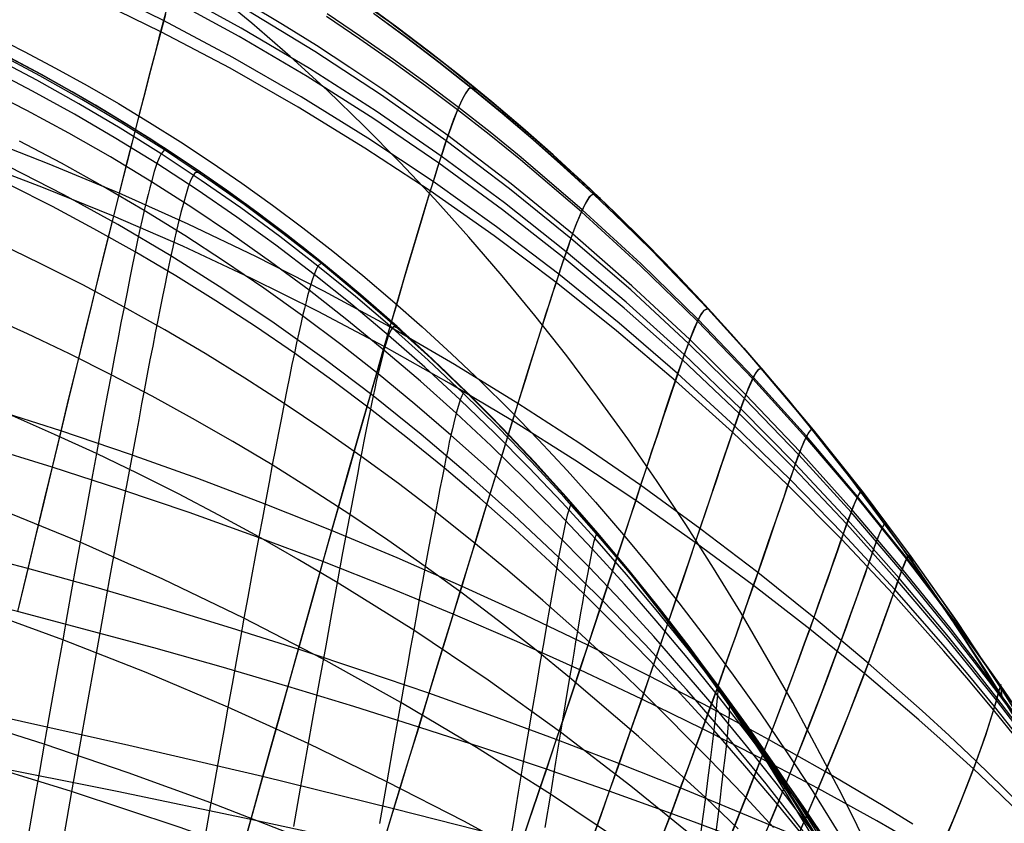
# Model space of a CAD drawing. Header units: millimetres. Extents: x -58 to 58, y -58 to 58.
# Tile 28 of 95: x 4 to 17, y -47 to -37. Entities that reach past the tile are written whole.
import ezdxf

# ---------------------------------------------------------------- set-up
doc = ezdxf.new("R2010")
doc.units = ezdxf.units.MM
doc.header["$MEASUREMENT"] = 0
doc.layers.add('Predefinito', color=5, linetype='Continuous')

msp = doc.modelspace()

# ---------------------------------------------------------------- linework, layer by layer
at = {"layer": 'Predefinito'}
for points in [[(17.106, -46.046), (16.421, -44.98), (15.72, -43.963), (15.002, -42.995), (14.637, -42.529), (14.268, -42.075), (13.896, -41.632), (13.519, -41.201), (13.139, -40.781), (12.755, -40.373), (12.367, -39.976), (11.976, -39.591), (11.582, -39.216), (11.185, -38.852), (10.785, -38.499), (10.381, -38.157), (9.975, -37.825), (9.567, -37.503), (9.156, -37.192), (8.742, -36.891)], [(18.586, -54.301), (13.926, -46.656), (13.472, -45.98), (13, -45.317), (12.508, -44.668), (11.998, -44.034), (11.471, -43.414), (10.926, -42.808), (10.365, -42.218), (9.786, -41.646), (9.191, -41.093), (8.576, -40.557), (7.945, -40.042), (7.297, -39.548), (6.633, -39.077), (5.953, -38.628), (5.259, -38.202), (4.551, -37.799), (3.83, -37.421), (3.097, -37.066)], [(14.943, -48.265), (14.28, -47.187), (13.943, -46.67), (13.602, -46.167), (13.258, -45.678), (12.911, -45.202), (12.56, -44.74), (12.206, -44.292), (11.848, -43.856), (11.488, -43.434), (11.125, -43.024), (10.758, -42.627), (10.389, -42.242), (10.017, -41.869), (9.642, -41.508), (9.265, -41.159), (8.885, -40.821), (8.502, -40.495), (8.117, -40.179), (7.73, -39.874), (7.34, -39.58), (6.948, -39.297), (6.554, -39.023), (6.158, -38.76), (5.76, -38.506), (5.36, -38.262), (4.959, -38.027), (4.555, -37.802), (4.15, -37.585)]]:
    msp.add_lwpolyline(points, dxfattribs=at)
at = {"layer": 'Predefinito', "extrusion": (1, 0, 0)}
msp.add_lwpolyline([(-42.075, 320.001), (-42.075, 59.998)], dxfattribs=at)
at = {"layer": 'Predefinito'}
for points in [[(17.197, -46.368, 332.398), (16.885, -45.975, 332.538), (16.568, -45.589, 332.665), (16.247, -45.208, 332.783), (15.595, -44.466, 333.001), (14.928, -43.745, 333.21), (14.239, -43.039, 333.415), (13.525, -42.346, 333.613), (12.788, -41.672, 333.8), (12.03, -41.018, 333.978), (11.25, -40.385, 334.146), (10.448, -39.775, 334.306), (9.625, -39.189, 334.456), (8.781, -38.627, 334.597), (7.918, -38.092, 334.728), (7.038, -37.585, 334.849), (6.141, -37.106, 334.961), (5.23, -36.657, 335.063)], [(8.321, -36.597, 320.002), (9.056, -37.119, 320.002), (9.772, -37.662, 320.002), (10.467, -38.227, 320.002), (11.144, -38.814, 320.002), (11.804, -39.424, 320.002), (12.437, -40.046, 320.002), (13.05, -40.686, 320.001), (13.644, -41.342, 320.001), (14.221, -42.017, 320.001), (14.772, -42.699, 320.001), (15.305, -43.394, 320.001), (15.819, -44.103, 320.001), (16.317, -44.824, 320), (16.793, -45.548, 320), (17.251, -46.282, 319.999)], [(17.221, -46.267, 331.346), (16.916, -45.865, 331.474), (16.606, -45.468, 331.591), (16.291, -45.077, 331.699), (15.649, -44.312, 331.899), (14.991, -43.568, 332.092), (14.31, -42.838, 332.281), (13.603, -42.123, 332.463), (12.874, -41.426, 332.635), (12.121, -40.75, 332.798), (11.346, -40.097, 332.953), (10.549, -39.466, 333.1), (9.729, -38.86, 333.238), (8.888, -38.28, 333.367), (8.026, -37.728, 333.488), (7.146, -37.204, 333.6), (6.249, -36.709, 333.702)], [(17.108, -52.052, 320), (16.606, -50.795, 320), (16.073, -49.552, 320), (15.509, -48.325, 320), (14.91, -47.116, 320), (14.276, -45.926, 320), (13.604, -44.761, 320), (13.254, -44.189, 320), (12.894, -43.623, 320), (12.524, -43.066, 320), (12.144, -42.517, 320), (11.754, -41.976, 320), (11.354, -41.444, 320), (10.943, -40.922, 320), (10.521, -40.409, 320), (10.09, -39.907, 320), (9.648, -39.416, 320), (9.195, -38.937, 320), (8.732, -38.469, 320), (8.259, -38.013, 320), (7.776, -37.571, 320), (7.283, -37.141, 320), (6.781, -36.725, 320)], [(6.197, -36.899, 334.335), (6.141, -37.106, 334.961), (6.081, -37.33, 335.579), (6.018, -37.571, 336.188), (5.951, -37.829, 336.789), (5.88, -38.101, 337.381), (5.806, -38.389, 337.965), (5.729, -38.692, 338.538), (5.649, -39.009, 339.103), (5.566, -39.339, 339.658), (5.48, -39.682, 340.204), (5.392, -40.038, 340.739), (5.301, -40.406, 341.265), (5.207, -40.786, 341.78), (5.112, -41.177, 342.285), (5.014, -41.579, 342.78), (4.913, -41.991, 343.264), (4.811, -42.413, 343.738), (4.707, -42.845, 344.2), (4.601, -43.285, 344.651), (4.494, -43.734, 345.091), (4.385, -44.192, 345.52), (4.274, -44.657, 345.937)], [(17.188, -46.409, 47.263), (16.874, -46.02, 47.12), (16.555, -45.637, 46.989), (16.232, -45.26, 46.868), (15.576, -44.525, 46.645), (14.907, -43.814, 46.43), (14.215, -43.115, 46.22), (13.498, -42.431, 46.018), (12.759, -41.764, 45.825), (11.999, -41.118, 45.643), (11.217, -40.493, 45.471), (10.414, -39.89, 45.307), (9.59, -39.31, 45.154), (8.745, -38.755, 45.009), (7.882, -38.226, 44.875), (7.001, -37.724, 44.751), (6.104, -37.251, 44.636), (5.194, -36.806, 44.532)], [(17.217, -46.297, 48.34), (16.91, -45.897, 48.209), (16.598, -45.503, 48.089), (16.281, -45.115, 47.978), (15.636, -44.356, 47.772), (14.976, -43.619, 47.574), (14.292, -42.895, 47.38), (13.583, -42.186, 47.194), (12.852, -41.496, 47.017), (12.097, -40.826, 46.849), (11.321, -40.178, 46.69), (10.522, -39.554, 46.539), (9.702, -38.953, 46.397), (8.859, -38.378, 46.264), (7.997, -37.83, 46.141), (7.117, -37.311, 46.026), (6.22, -36.821, 45.92)], [(17.237, -46.194, 330.293), (16.938, -45.785, 330.409), (16.634, -45.38, 330.515), (16.324, -44.979, 330.614), (15.692, -44.195, 330.795), (15.042, -43.431, 330.971), (14.368, -42.681, 331.142), (13.668, -41.946, 331.307), (12.945, -41.231, 331.464), (12.198, -40.537, 331.612), (11.428, -39.866, 331.753), (10.634, -39.218, 331.886), (9.817, -38.595, 332.011), (9.4, -38.294, 332.07), (8.978, -37.999, 332.128), (8.55, -37.712, 332.184), (8.117, -37.431, 332.237), (7.679, -37.159, 332.289), (7.237, -36.894, 332.338)], [(17.322, -46.398, 60.001), (16.786, -45.537, 60), (16.227, -44.691, 59.999), (15.645, -43.858, 59.999), (15.029, -43.03, 59.998), (14.391, -42.223, 59.998), (13.727, -41.437, 59.998), (13.036, -40.67, 59.998), (12.313, -39.922, 59.997), (11.942, -39.557, 59.997), (11.565, -39.199, 59.997), (11.178, -38.845, 59.997), (10.786, -38.499, 59.997), (10.387, -38.16, 59.997), (9.981, -37.828, 59.997), (9.566, -37.502, 59.997), (9.146, -37.184, 59.997), (8.72, -36.875, 59.997)], [(6.164, -37.027, 45.274), (6.104, -37.251, 44.636), (6.04, -37.493, 44.007), (5.972, -37.752, 43.387), (5.901, -38.028, 42.777), (5.826, -38.319, 42.176), (5.748, -38.627, 41.584), (5.666, -38.949, 41.002), (5.581, -39.286, 40.43), (5.494, -39.636, 39.869), (5.403, -40, 39.317), (5.31, -40.377, 38.776), (5.214, -40.767, 38.246), (5.116, -41.168, 37.727), (5.015, -41.58, 37.219), (4.912, -42.004, 36.722), (4.807, -42.438, 36.236), (4.7, -42.882, 35.762), (4.591, -43.335, 35.3), (4.48, -43.797, 34.849), (4.368, -44.269, 34.41), (4.254, -44.748, 33.984)], [(17.236, -46.214, 49.422), (16.935, -45.806, 49.303), (16.629, -45.403, 49.194), (16.318, -45.005, 49.093), (15.684, -44.226, 48.906), (15.031, -43.466, 48.726), (14.355, -42.721, 48.55), (13.654, -41.992, 48.38), (12.929, -41.281, 48.219), (12.181, -40.591, 48.067), (11.409, -39.924, 47.922), (10.614, -39.281, 47.785), (9.797, -38.662, 47.657), (8.957, -38.07, 47.536), (8.096, -37.506, 47.424), (7.216, -36.972, 47.32)], [(17.25, -46.122, 328.193), (16.962, -45.701, 328.285), (16.667, -45.283, 328.37), (16.367, -44.87, 328.448), (15.751, -44.056, 328.592), (15.114, -43.261, 328.732), (14.453, -42.481, 328.868), (13.766, -41.718, 328.998), (13.053, -40.974, 329.122), (12.316, -40.252, 329.239), (11.553, -39.553, 329.35), (10.765, -38.878, 329.454), (10.362, -38.551, 329.504), (9.953, -38.23, 329.553), (9.537, -37.917, 329.599), (9.116, -37.61, 329.645), (8.689, -37.311, 329.688), (8.257, -37.02, 329.73)], [(17.513, -46.602, 55.904), (16.969, -45.734, 55.806), (16.401, -44.878, 55.725), (15.808, -44.037, 55.653), (15.19, -43.21, 55.584), (14.547, -42.399, 55.517), (13.876, -41.606, 55.453), (13.179, -40.833, 55.393), (12.453, -40.081, 55.336), (12.081, -39.714, 55.309), (11.701, -39.353, 55.282), (11.314, -38.998, 55.257), (10.921, -38.65, 55.232), (10.521, -38.309, 55.208), (10.114, -37.975, 55.185), (9.7, -37.648, 55.163), (9.28, -37.329, 55.141), (8.854, -37.017, 55.121)], [(17.511, -46.603, 323.987), (16.967, -45.735, 324.082), (16.399, -44.879, 324.161), (15.807, -44.036, 324.23), (15.19, -43.209, 324.297), (14.547, -42.398, 324.363), (13.877, -41.605, 324.425), (13.179, -40.831, 324.483), (12.454, -40.079, 324.539), (12.081, -39.712, 324.565), (11.702, -39.351, 324.591), (11.315, -38.996, 324.615), (10.922, -38.648, 324.639), (10.522, -38.306, 324.663), (10.115, -37.972, 324.685), (9.701, -37.645, 324.707), (9.282, -37.326, 324.728), (8.855, -37.014, 324.748)], [(17.252, -46.128, 51.581), (16.962, -45.708, 51.486), (16.667, -45.292, 51.399), (16.366, -44.879, 51.319), (15.748, -44.069, 51.17), (15.11, -43.276, 51.027), (14.447, -42.498, 50.886), (13.759, -41.738, 50.752), (13.045, -40.996, 50.625), (12.307, -40.277, 50.504), (11.543, -39.58, 50.39), (10.755, -38.908, 50.283), (10.352, -38.581, 50.231), (9.942, -38.262, 50.181), (9.527, -37.949, 50.133), (9.105, -37.644, 50.087), (8.678, -37.346, 50.042), (8.246, -37.055, 49.999)], [(3.928, -37.301, 60.099), (4.338, -37.508, 60.099), (4.745, -37.723, 60.1), (5.151, -37.948, 60.1), (5.556, -38.181, 60.1), (5.958, -38.424, 60.1), (6.359, -38.677, 60.1), (6.757, -38.939, 60.1), (7.154, -39.211, 60.1), (7.548, -39.494, 60.101), (7.941, -39.787, 60.101), (8.331, -40.09, 60.101), (8.718, -40.405, 60.101), (9.103, -40.73, 60.101), (9.486, -41.067, 60.101), (9.866, -41.415, 60.101), (10.243, -41.775, 60.102), (10.618, -42.146, 60.102), (10.99, -42.53, 60.102), (11.359, -42.926, 60.102), (11.725, -43.335, 60.102), (12.088, -43.756, 60.102), (12.447, -44.19, 60.102), (12.804, -44.637, 60.102), (13.157, -45.098, 60.102), (13.507, -45.572, 60.103), (13.854, -46.06, 60.103), (14.197, -46.562, 60.103), (14.537, -47.078, 60.103), (15.205, -48.154, 60.103)], [(14.712, -47.799, 323.474), (14.375, -47.267, 323.516), (14.029, -46.741, 323.552), (13.674, -46.221, 323.584), (13.309, -45.709, 323.614), (12.936, -45.203, 323.644), (12.553, -44.706, 323.674), (12.16, -44.217, 323.704), (11.758, -43.736, 323.732), (11.345, -43.264, 323.76), (10.923, -42.802, 323.787), (10.49, -42.349, 323.812), (10.048, -41.906, 323.837), (9.595, -41.474, 323.861), (9.132, -41.053, 323.884), (8.659, -40.643, 323.906), (8.177, -40.245, 323.928), (7.684, -39.86, 323.948), (7.182, -39.487, 323.968), (6.671, -39.126, 323.987), (6.151, -38.779, 324.004), (5.623, -38.446, 324.021), (5.086, -38.127, 324.038), (4.542, -37.821, 324.053), (3.991, -37.529, 324.067)], [(14.701, -47.835, 321.733), (14.368, -47.302, 321.754), (14.026, -46.775, 321.771), (13.675, -46.254, 321.787), (13.314, -45.74, 321.802), (12.944, -45.233, 321.817), (12.564, -44.734, 321.832), (12.175, -44.244, 321.846), (11.775, -43.761, 321.86), (11.366, -43.287, 321.874), (10.946, -42.823, 321.887), (10.515, -42.368, 321.9), (10.075, -41.923, 321.912), (9.624, -41.489, 321.924), (9.162, -41.065, 321.935), (8.691, -40.653, 321.946), (8.209, -40.253, 321.957), (7.718, -39.865, 321.967), (7.216, -39.49, 321.976), (6.706, -39.128, 321.986), (6.186, -38.779, 321.994), (5.657, -38.444, 322.003), (5.121, -38.122, 322.011), (4.576, -37.815, 322.018), (4.024, -37.521, 322.025)], [(14.733, -47.778, 325.215), (14.391, -47.249, 325.277), (14.039, -46.726, 325.332), (13.678, -46.209, 325.38), (13.309, -45.7, 325.426), (12.93, -45.198, 325.472), (12.543, -44.705, 325.517), (12.146, -44.219, 325.561), (11.74, -43.742, 325.605), (11.324, -43.274, 325.646), (10.898, -42.815, 325.686), (10.462, -42.366, 325.725), (10.017, -41.927, 325.762), (9.561, -41.499, 325.798), (9.096, -41.082, 325.833), (8.622, -40.676, 325.867), (8.137, -40.282, 325.899), (7.644, -39.899, 325.93), (7.141, -39.53, 325.959), (6.629, -39.173, 325.988), (6.109, -38.829, 326.015), (5.58, -38.499, 326.04), (5.044, -38.182, 326.065), (4.5, -37.879, 326.088), (3.95, -37.589, 326.109)], [(14.952, -48.281, 320), (14.289, -47.201, 320), (13.952, -46.683, 320), (13.611, -46.18, 320), (13.267, -45.69, 320), (12.919, -45.214, 320), (12.568, -44.751, 320), (12.214, -44.302, 320), (11.857, -43.866, 320), (11.496, -43.444, 320), (11.133, -43.033, 320), (10.766, -42.636, 320), (10.397, -42.25, 320), (10.025, -41.877, 320), (9.65, -41.516, 320), (9.272, -41.166, 320), (8.892, -40.828, 320), (8.509, -40.501, 320), (8.124, -40.185, 320), (7.737, -39.88, 320), (7.347, -39.585, 320), (6.955, -39.301, 320), (6.561, -39.028, 320), (6.164, -38.764, 320), (5.766, -38.51, 320), (5.366, -38.266, 320), (4.964, -38.031, 320), (4.561, -37.805, 320), (4.155, -37.588, 320)], [(14.759, -47.787, 326.948), (14.41, -47.264, 327.032), (14.051, -46.747, 327.104), (13.684, -46.237, 327.169), (13.308, -45.734, 327.23), (12.923, -45.239, 327.29), (12.53, -44.751, 327.35), (12.128, -44.272, 327.409), (11.717, -43.801, 327.467), (11.296, -43.34, 327.522), (10.866, -42.887, 327.575), (10.426, -42.444, 327.626), (9.977, -42.012, 327.676), (9.519, -41.589, 327.724), (9.051, -41.178, 327.77), (8.574, -40.778, 327.815), (8.087, -40.389, 327.857), (7.592, -40.012, 327.898), (7.088, -39.648, 327.938), (6.575, -39.296, 327.975), (6.054, -38.956, 328.011), (5.525, -38.63, 328.045), (4.989, -38.318, 328.077), (4.445, -38.018, 328.108), (3.895, -37.733, 328.137)], [(14.785, -47.843, 328.668), (14.427, -47.33, 328.771), (14.061, -46.823, 328.861), (13.686, -46.322, 328.94), (13.302, -45.83, 329.016), (12.91, -45.344, 329.09), (12.51, -44.867, 329.164), (12.102, -44.397, 329.237), (11.684, -43.936, 329.308), (11.258, -43.484, 329.376), (10.823, -43.041, 329.442), (10.378, -42.607, 329.505), (9.925, -42.184, 329.566), (9.463, -41.77, 329.625), (8.991, -41.367, 329.682), (8.511, -40.976, 329.737), (8.022, -40.595, 329.79), (7.525, -40.226, 329.84), (7.019, -39.869, 329.889), (6.505, -39.524, 329.935), (5.983, -39.191, 329.979), (5.453, -38.871, 330.021), (4.916, -38.565, 330.061), (4.373, -38.271, 330.099), (3.823, -37.99, 330.134)], [(10.208, -38.013, 59.997), (10.114, -37.975, 55.185), (10.081, -38, 53.945), (10.043, -38.051, 52.697), (9.997, -38.136, 51.441), (9.942, -38.262, 50.181), (9.911, -38.342, 49.55), (9.876, -38.435, 48.919), (9.838, -38.541, 48.288), (9.797, -38.662, 47.657), (9.751, -38.799, 47.026), (9.702, -38.953, 46.397), (9.648, -39.124, 45.772), (9.59, -39.31, 45.154), (9.528, -39.512, 44.542), (9.462, -39.729, 43.939), (9.393, -39.961, 43.343), (9.32, -40.207, 42.755), (9.243, -40.466, 42.175), (9.164, -40.739, 41.603), (9.08, -41.025, 41.039), (8.994, -41.323, 40.484), (8.905, -41.633, 39.938), (8.812, -41.955, 39.401), (8.717, -42.287, 38.873), (8.619, -42.631, 38.354), (8.518, -42.985, 37.845), (8.415, -43.349, 37.346), (8.31, -43.722, 36.856), (8.202, -44.104, 36.377), (8.091, -44.496, 35.908), (7.979, -44.895, 35.449), (7.865, -45.303, 35.001), (7.749, -45.718, 34.564), (7.631, -46.14, 34.138), (7.511, -46.567, 33.724), (7.391, -47.001, 33.321), (7.269, -47.439, 32.93), (7.146, -47.881, 32.55)], [(10.207, -38.011, 320.002), (10.115, -37.972, 324.685), (10.084, -37.994, 325.891), (10.048, -38.04, 327.105), (10.005, -38.117, 328.327), (9.953, -38.23, 329.553), (9.923, -38.303, 330.167), (9.891, -38.387, 330.782), (9.856, -38.485, 331.396), (9.817, -38.595, 332.011), (9.775, -38.72, 332.625), (9.729, -38.86, 333.238), (9.679, -39.017, 333.85), (9.625, -39.189, 334.456), (9.567, -39.376, 335.056), (9.506, -39.578, 335.648), (9.441, -39.793, 336.234), (9.372, -40.023, 336.812), (9.3, -40.265, 337.383), (9.225, -40.521, 337.946), (9.147, -40.789, 338.501), (9.065, -41.069, 339.048), (8.981, -41.361, 339.587), (8.893, -41.665, 340.118), (8.803, -41.979, 340.64), (8.71, -42.303, 341.154), (8.615, -42.638, 341.658), (8.517, -42.983, 342.154), (8.416, -43.337, 342.64), (8.314, -43.7, 343.117), (8.209, -44.072, 343.585), (8.102, -44.452, 344.043), (7.992, -44.84, 344.491), (7.881, -45.236, 344.928), (7.769, -45.639, 345.356), (7.654, -46.048, 345.772), (7.538, -46.464, 346.178), (7.421, -46.884, 346.573), (7.303, -47.31, 346.957), (7.183, -47.739, 347.33)], [(17.164, -47.192, 336.394), (16.993, -47.021, 336.491), (16.821, -46.851, 336.584), (16.648, -46.683, 336.671), (16.3, -46.353, 336.834), (15.95, -46.032, 336.984), (15.25, -45.415, 337.257), (14.548, -44.825, 337.516), (13.824, -44.244, 337.771), (13.076, -43.673, 338.015), (12.308, -43.116, 338.247), (11.523, -42.578, 338.465), (10.721, -42.057, 338.671), (9.902, -41.554, 338.865), (9.065, -41.069, 339.048), (8.212, -40.605, 339.219), (7.343, -40.161, 339.377), (6.461, -39.739, 339.524), (5.566, -39.339, 339.658), (4.661, -38.962, 339.781), (3.746, -38.607, 339.892)], [(14.623, -47.711, 330.431), (14.439, -47.463, 330.489), (14.063, -46.97, 330.594), (13.679, -46.485, 330.687), (13.286, -46.006, 330.776), (12.479, -45.072, 330.95), (12.063, -44.616, 331.035), (11.639, -44.169, 331.118), (11.206, -43.73, 331.198), (10.765, -43.3, 331.275), (10.315, -42.879, 331.349), (9.857, -42.468, 331.421), (9.39, -42.067, 331.49), (8.914, -41.676, 331.557), (8.431, -41.296, 331.621), (7.939, -40.926, 331.683), (7.438, -40.568, 331.742), (6.93, -40.221, 331.799), (6.414, -39.885, 331.853), (5.891, -39.562, 331.905), (5.36, -39.251, 331.954), (4.822, -38.952, 332), (4.278, -38.666, 332.045)], [(6.217, -38.798, 319.999), (6.151, -38.779, 324.004), (6.109, -38.829, 326.015), (6.083, -38.881, 327.014), (6.054, -38.956, 328.011), (6.021, -39.058, 328.997), (5.983, -39.191, 329.979), (5.962, -39.27, 330.463), (5.94, -39.357, 330.946), (5.916, -39.455, 331.427), (5.891, -39.562, 331.905), (5.864, -39.679, 332.377), (5.835, -39.808, 332.846), (5.805, -39.947, 333.311), (5.774, -40.098, 333.773), (5.74, -40.26, 334.23), (5.705, -40.433, 334.682), (5.668, -40.617, 335.13), (5.63, -40.811, 335.573), (5.59, -41.015, 336.011), (5.549, -41.229, 336.445), (5.506, -41.453, 336.873), (5.462, -41.686, 337.297), (5.416, -41.928, 337.714), (5.369, -42.179, 338.127), (5.321, -42.438, 338.534), (5.272, -42.706, 338.936), (5.221, -42.981, 339.331), (5.17, -43.265, 339.72), (5.117, -43.556, 340.104), (5.063, -43.854, 340.482), (5.008, -44.158, 340.853), (4.952, -44.47, 341.217), (4.895, -44.788, 341.576), (4.837, -45.113, 341.929), (4.778, -45.442, 342.273), (4.718, -45.777, 342.611), (4.658, -46.119, 342.942), (4.597, -46.466, 343.268), (4.535, -46.816, 343.583), (4.472, -47.171, 343.893), (4.345, -47.896, 344.492)], [(17.136, -47.283, 43.177), (16.963, -47.115, 43.078), (16.789, -46.949, 42.984), (16.614, -46.785, 42.895), (16.261, -46.463, 42.728), (15.907, -46.149, 42.576), (15.203, -45.549, 42.298), (14.497, -44.976, 42.035), (13.769, -44.411, 41.778), (13.017, -43.856, 41.529), (12.246, -43.314, 41.295), (11.458, -42.79, 41.074), (10.653, -42.284, 40.866), (9.832, -41.794, 40.669), (8.994, -41.323, 40.484), (8.14, -40.871, 40.312), (7.271, -40.438, 40.152), (6.388, -40.026, 40.004), (5.494, -39.636, 39.869), (4.589, -39.268, 39.745), (3.675, -38.922, 39.633)], [(14.426, -47.605, 48.424), (13.934, -46.979, 48.259), (13.428, -46.364, 48.107), (12.907, -45.763, 47.971), (12.369, -45.177, 47.849), (11.816, -44.605, 47.735), (11.249, -44.047, 47.627), (10.669, -43.502, 47.521), (10.076, -42.972, 47.417), (9.47, -42.458, 47.316), (8.851, -41.961, 47.22), (8.216, -41.481, 47.129), (7.569, -41.018, 47.043), (6.908, -40.575, 46.963), (6.236, -40.151, 46.887), (5.55, -39.746, 46.815), (4.853, -39.361, 46.748), (4.146, -38.997, 46.685)], [(6.639, -39.081, 60.403), (6.548, -39.072, 55.007), (6.509, -39.134, 53.341), (6.486, -39.187, 52.512), (6.461, -39.257, 51.687), (6.432, -39.346, 50.868), (6.401, -39.456, 50.055), (6.366, -39.59, 49.25), (6.327, -39.749, 48.452), (6.305, -39.838, 48.057), (6.283, -39.935, 47.664), (6.26, -40.039, 47.274), (6.236, -40.151, 46.887), (6.21, -40.271, 46.502), (6.183, -40.398, 46.12), (6.156, -40.533, 45.741), (6.127, -40.676, 45.366), (6.096, -40.825, 44.993), (6.065, -40.982, 44.624), (6.033, -41.146, 44.257), (6, -41.317, 43.895), (5.965, -41.494, 43.535), (5.93, -41.678, 43.179), (5.894, -41.869, 42.827), (5.857, -42.065, 42.478), (5.819, -42.268, 42.133), (5.78, -42.477, 41.791), (5.699, -42.911, 41.12), (5.615, -43.368, 40.464), (5.528, -43.845, 39.825), (5.439, -44.341, 39.202), (5.346, -44.856, 38.598), (5.251, -45.388, 38.011), (5.153, -45.936, 37.442), (5.053, -46.498, 36.893), (4.951, -47.074, 36.363), (4.85, -47.649, 35.864)], [(14.438, -47.68, 332.178), (14.052, -47.208, 332.296), (13.658, -46.742, 332.402), (13.256, -46.283, 332.501), (12.431, -45.387, 332.697), (12.007, -44.95, 332.793), (11.575, -44.521, 332.887), (11.136, -44.1, 332.977), (10.688, -43.688, 333.064), (10.232, -43.285, 333.147), (9.768, -42.89, 333.228), (9.296, -42.505, 333.306), (8.816, -42.13, 333.381), (8.328, -41.765, 333.454), (7.832, -41.41, 333.523), (7.328, -41.065, 333.59), (6.817, -40.732, 333.654), (6.299, -40.409, 333.715), (5.774, -40.098, 333.773), (5.241, -39.799, 333.829), (4.703, -39.511, 333.881), (4.158, -39.235, 333.931)], [(11.789, -39.41, 59.997), (11.701, -39.353, 55.282), (11.671, -39.368, 54.07), (11.636, -39.407, 52.849), (11.594, -39.475, 51.622), (11.543, -39.58, 50.39), (11.514, -39.648, 49.774), (11.482, -39.727, 49.156), (11.447, -39.819, 48.539), (11.409, -39.924, 47.922), (11.367, -40.044, 47.306), (11.321, -40.178, 46.69), (11.271, -40.328, 46.077), (11.217, -40.493, 45.471), (11.159, -40.671, 44.871), (11.097, -40.863, 44.278), (11.032, -41.069, 43.691), (10.963, -41.287, 43.111), (10.891, -41.519, 42.539), (10.815, -41.762, 41.973), (10.736, -42.017, 41.416), (10.653, -42.284, 40.866), (10.568, -42.561, 40.323), (10.479, -42.849, 39.789), (10.387, -43.148, 39.263), (10.292, -43.457, 38.745), (10.195, -43.775, 38.236), (10.094, -44.102, 37.736), (9.992, -44.439, 37.245), (9.886, -44.784, 36.763), (9.778, -45.137, 36.29), (9.667, -45.498, 35.827), (9.555, -45.866, 35.374), (9.44, -46.242, 34.931), (9.323, -46.624, 34.498), (9.204, -47.012, 34.076), (9.084, -47.405, 33.665), (8.962, -47.804, 33.265)], [(11.787, -39.408, 320.002), (11.702, -39.351, 324.591), (11.673, -39.363, 325.77), (11.64, -39.397, 326.957), (11.6, -39.458, 328.151), (11.553, -39.553, 329.35), (11.526, -39.614, 329.95), (11.496, -39.686, 330.551), (11.463, -39.77, 331.152), (11.428, -39.866, 331.753), (11.389, -39.974, 332.353), (11.346, -40.097, 332.953), (11.3, -40.234, 333.552), (11.25, -40.385, 334.146), (11.196, -40.55, 334.735), (11.138, -40.729, 335.317), (11.077, -40.92, 335.892), (11.013, -41.123, 336.462), (10.945, -41.339, 337.024), (10.873, -41.567, 337.58), (10.799, -41.806, 338.129), (10.721, -42.057, 338.671), (10.64, -42.318, 339.206), (10.557, -42.589, 339.733), (10.47, -42.871, 340.252), (10.38, -43.162, 340.764), (10.288, -43.463, 341.267), (10.193, -43.773, 341.763), (10.095, -44.092, 342.25), (9.995, -44.419, 342.729), (9.893, -44.754, 343.199), (9.788, -45.098, 343.66), (9.68, -45.448, 344.112), (9.571, -45.806, 344.554), (9.46, -46.171, 344.988), (9.346, -46.542, 345.411), (9.231, -46.918, 345.824), (9.114, -47.3, 346.227), (8.996, -47.686, 346.62)], [(13.071, -47.728, 337.405), (12.185, -47.007, 337.641), (11.274, -46.31, 337.87), (10.338, -45.637, 338.082), (9.375, -44.99, 338.28), (8.386, -44.372, 338.464), (7.882, -44.075, 338.551), (7.372, -43.785, 338.635), (6.856, -43.503, 338.715), (6.334, -43.229, 338.792), (5.806, -42.963, 338.866), (5.272, -42.706, 338.936), (4.732, -42.458, 339.002), (4.188, -42.218, 339.065), (3.639, -41.988, 339.125), (3.085, -41.766, 339.182), (1.965, -41.349, 339.284), (0.83, -40.968, 339.373), (-0.318, -40.622, 339.448), (-1.479, -40.308, 339.51), (-2.649, -40.027, 339.557)], [(14.026, -47.542, 333.961), (13.622, -47.102, 334.076), (13.209, -46.669, 334.184), (12.365, -45.822, 334.398), (11.933, -45.409, 334.503), (11.493, -45.003, 334.606), (11.045, -44.605, 334.704), (10.59, -44.215, 334.799), (10.127, -43.833, 334.89), (9.657, -43.46, 334.978), (9.179, -43.095, 335.063), (8.693, -42.74, 335.145), (8.2, -42.394, 335.224), (7.7, -42.057, 335.3), (7.193, -41.73, 335.373), (6.679, -41.413, 335.443), (6.158, -41.107, 335.51), (5.63, -40.811, 335.573), (5.096, -40.526, 335.634), (4.555, -40.252, 335.691), (4.01, -39.988, 335.746)], [(8.239, -40.278, 319.999), (8.177, -40.245, 323.928), (8.137, -40.282, 325.899), (8.114, -40.325, 326.879), (8.087, -40.389, 327.857), (8.057, -40.478, 328.826), (8.022, -40.595, 329.79), (8.003, -40.665, 330.266), (7.983, -40.743, 330.74), (7.962, -40.83, 331.212), (7.939, -40.926, 331.683), (7.914, -41.032, 332.147), (7.888, -41.147, 332.609), (7.861, -41.273, 333.068), (7.832, -41.41, 333.523), (7.801, -41.556, 333.973), (7.769, -41.713, 334.42), (7.736, -41.88, 334.862), (7.7, -42.057, 335.3), (7.664, -42.243, 335.733), (7.626, -42.437, 336.162), (7.587, -42.641, 336.587), (7.546, -42.854, 337.007), (7.505, -43.074, 337.421), (7.462, -43.303, 337.83), (7.418, -43.54, 338.235), (7.372, -43.785, 338.635), (7.326, -44.036, 339.028), (7.278, -44.295, 339.417), (7.23, -44.561, 339.8), (7.18, -44.834, 340.178), (7.13, -45.112, 340.549), (7.078, -45.397, 340.914), (7.026, -45.688, 341.274), (6.973, -45.986, 341.629), (6.919, -46.287, 341.975), (6.864, -46.594, 342.316), (6.752, -47.224, 342.98), (6.638, -47.87, 343.614)], [(15.831, -47.497, 340.762), (15.447, -47.26, 340.929), (14.697, -46.817, 341.228), (13.962, -46.403, 341.506), (13.206, -45.991, 341.779), (12.424, -45.583, 342.041), (11.626, -45.183, 342.286), (10.817, -44.795, 342.514), (9.995, -44.419, 342.729), (9.161, -44.054, 342.93), (8.314, -43.7, 343.117), (7.454, -43.359, 343.292), (6.582, -43.03, 343.453), (5.701, -42.714, 343.602), (4.811, -42.413, 343.738), (3.914, -42.126, 343.861), (3.01, -41.853, 343.973), (2.1, -41.594, 344.073), (1.185, -41.349, 344.162), (0.264, -41.118, 344.24), (-0.66, -40.9, 344.306), (-2.516, -40.503, 344.408)], [(13.255, -40.908, 59.998), (13.179, -40.833, 55.393), (13.124, -40.862, 53.021), (13.089, -40.914, 51.825), (13.045, -40.996, 50.625), (12.993, -41.117, 49.422), (12.962, -41.193, 48.821), (12.929, -41.281, 48.219), (12.892, -41.382, 47.618), (12.852, -41.496, 47.017), (12.807, -41.623, 46.418), (12.759, -41.764, 45.825), (12.707, -41.917, 45.238), (12.652, -42.083, 44.656), (12.593, -42.26, 44.08), (12.53, -42.449, 43.511), (12.464, -42.649, 42.947), (12.395, -42.861, 42.39), (12.322, -43.082, 41.839), (12.246, -43.314, 41.295), (12.166, -43.556, 40.757), (12.083, -43.808, 40.227), (11.997, -44.069, 39.704), (11.908, -44.339, 39.188), (11.816, -44.618, 38.68), (11.721, -44.905, 38.18), (11.623, -45.201, 37.688), (11.522, -45.504, 37.204), (11.418, -45.814, 36.728), (11.312, -46.132, 36.261), (11.202, -46.457, 35.803), (11.091, -46.789, 35.353), (10.977, -47.126, 34.914), (10.861, -47.469, 34.484), (10.742, -47.818, 34.064)], [(13.253, -40.906, 320.001), (13.179, -40.831, 324.483), (13.127, -40.855, 326.791), (13.094, -40.9, 327.954), (13.053, -40.974, 329.122), (13.004, -41.083, 330.292), (12.976, -41.151, 330.878), (12.945, -41.231, 331.464), (12.911, -41.322, 332.05), (12.874, -41.426, 332.635), (12.833, -41.543, 333.219), (12.788, -41.672, 333.8), (12.74, -41.813, 334.376), (12.688, -41.966, 334.946), (12.633, -42.131, 335.511), (12.575, -42.307, 336.07), (12.513, -42.494, 336.623), (12.448, -42.691, 337.17), (12.38, -42.899, 337.712), (12.308, -43.116, 338.247), (12.233, -43.344, 338.776), (12.156, -43.581, 339.298), (12.075, -43.827, 339.814), (11.991, -44.081, 340.323), (11.904, -44.345, 340.824), (11.814, -44.616, 341.319), (11.722, -44.896, 341.806), (11.626, -45.183, 342.286), (11.528, -45.478, 342.758), (11.427, -45.78, 343.222), (11.324, -46.088, 343.677), (11.218, -46.404, 344.125), (11.11, -46.725, 344.564), (10.999, -47.053, 344.994), (10.886, -47.386, 345.415), (10.772, -47.724, 345.826)], [(13.57, -47.557, 335.706), (13.147, -47.154, 335.82), (12.283, -46.366, 336.048), (11.392, -45.603, 336.268), (10.936, -45.232, 336.373), (10.472, -44.869, 336.474), (10.002, -44.513, 336.57), (9.525, -44.165, 336.664), (9.041, -43.824, 336.754), (8.549, -43.492, 336.842), (8.051, -43.169, 336.926), (7.546, -42.854, 337.007), (7.035, -42.548, 337.084), (6.517, -42.251, 337.158), (5.992, -41.964, 337.229), (5.462, -41.686, 337.297), (4.925, -41.418, 337.361), (4.383, -41.16, 337.422), (3.835, -40.912, 337.48)], [(15.754, -47.678, 38.729), (15.364, -47.454, 38.56), (14.607, -47.038, 38.261), (13.869, -46.65, 37.982), (13.109, -46.264, 37.71), (12.324, -45.88, 37.448), (11.522, -45.504, 37.204), (10.709, -45.138, 36.976), (9.886, -44.784, 36.763), (9.05, -44.439, 36.563), (8.202, -44.104, 36.377), (7.341, -43.781, 36.204), (6.47, -43.469, 36.044), (5.589, -43.169, 35.897), (4.7, -42.882, 35.762), (3.804, -42.608, 35.639), (2.902, -42.346, 35.529), (1.994, -42.098, 35.43), (1.08, -41.863, 35.342), (0.162, -41.64, 35.265), (-0.759, -41.429, 35.199), (-2.61, -41.043, 35.098)], [(9.197, -41.098, 60.392), (9.115, -41.061, 55.14), (9.082, -41.105, 53.518), (9.063, -41.146, 52.712), (9.042, -41.202, 51.909), (9.018, -41.276, 51.11), (8.991, -41.367, 50.317), (8.962, -41.48, 49.531), (8.929, -41.615, 48.752), (8.892, -41.775, 47.982), (8.872, -41.865, 47.6), (8.851, -41.961, 47.22), (8.829, -42.065, 46.843), (8.806, -42.175, 46.469), (8.782, -42.292, 46.097), (8.757, -42.416, 45.728), (8.731, -42.547, 45.362), (8.704, -42.683, 44.999), (8.676, -42.826, 44.638), (8.647, -42.976, 44.281), (8.587, -43.292, 43.575), (8.523, -43.631, 42.882), (8.456, -43.991, 42.202), (8.386, -44.373, 41.536), (8.313, -44.774, 40.883), (8.237, -45.193, 40.246), (8.158, -45.63, 39.623), (8.077, -46.083, 39.016), (7.994, -46.552, 38.425), (7.908, -47.034, 37.85), (7.821, -47.53, 37.293)], [(12.074, -47.735, 339.172), (11.143, -47.11, 339.404), (10.188, -46.505, 339.619), (9.209, -45.923, 339.818), (8.206, -45.366, 340.005), (7.18, -44.834, 340.178), (6.132, -44.33, 340.337), (5.063, -43.854, 340.482), (3.973, -43.409, 340.614), (2.866, -42.994, 340.731), (1.744, -42.61, 340.835), (0.608, -42.257, 340.925), (-0.54, -41.934, 341.001), (-1.699, -41.639, 341.063), (-2.866, -41.372, 341.111)], [(13.945, -41.69, 59.998), (13.876, -41.606, 55.453), (13.829, -41.624, 53.114), (13.797, -41.666, 51.935), (13.759, -41.738, 50.752), (13.712, -41.844, 49.566), (13.684, -41.912, 48.973), (13.654, -41.992, 48.38), (13.62, -42.083, 47.787), (13.583, -42.186, 47.194), (13.543, -42.302, 46.603), (13.498, -42.431, 46.018), (13.45, -42.571, 45.437), (13.399, -42.722, 44.862), (13.344, -42.885, 44.292), (13.285, -43.059, 43.728), (13.223, -43.243, 43.169), (13.158, -43.437, 42.616), (13.089, -43.642, 42.07), (13.017, -43.856, 41.529), (12.942, -44.079, 40.995), (12.863, -44.311, 40.467), (12.781, -44.552, 39.946), (12.696, -44.802, 39.432), (12.607, -45.06, 38.925), (12.516, -45.326, 38.425), (12.421, -45.599, 37.933), (12.324, -45.88, 37.448), (12.223, -46.168, 36.971), (12.12, -46.463, 36.503), (12.013, -46.764, 36.042), (11.904, -47.072, 35.59), (11.793, -47.385, 35.147), (11.679, -47.704, 34.713)], [(13.943, -41.688, 320.001), (13.877, -41.605, 324.425), (13.831, -41.617, 326.7), (13.802, -41.654, 327.847), (13.766, -41.718, 328.998), (13.722, -41.813, 330.152), (13.696, -41.875, 330.73), (13.668, -41.946, 331.307), (13.637, -42.029, 331.885), (13.603, -42.123, 332.463), (13.566, -42.228, 333.039), (13.525, -42.346, 333.613), (13.481, -42.475, 334.181), (13.433, -42.615, 334.745), (13.382, -42.766, 335.303), (13.327, -42.928, 335.857), (13.269, -43.099, 336.405), (13.208, -43.281, 336.947), (13.144, -43.472, 337.484), (13.076, -43.673, 338.015), (13.006, -43.883, 338.541), (12.932, -44.101, 339.06), (12.855, -44.328, 339.573), (12.775, -44.563, 340.08), (12.692, -44.807, 340.581), (12.605, -45.058, 341.074), (12.516, -45.317, 341.561), (12.424, -45.583, 342.041), (12.33, -45.856, 342.513), (12.232, -46.135, 342.978), (12.132, -46.422, 343.435), (12.028, -46.714, 343.885), (11.923, -47.013, 344.327), (11.815, -47.317, 344.76), (11.704, -47.627, 345.184)], [(10.101, -41.953, 319.999), (10.048, -41.906, 323.837), (10.017, -41.927, 325.762), (9.998, -41.96, 326.72), (9.977, -42.012, 327.676), (9.953, -42.085, 328.623), (9.925, -42.184, 329.566), (9.893, -42.31, 330.496), (9.876, -42.385, 330.959), (9.857, -42.468, 331.421), (9.836, -42.56, 331.876), (9.815, -42.661, 332.329), (9.792, -42.771, 332.78), (9.768, -42.89, 333.228), (9.742, -43.019, 333.67), (9.715, -43.157, 334.11), (9.686, -43.304, 334.546), (9.657, -43.46, 334.978), (9.625, -43.624, 335.405), (9.593, -43.796, 335.829), (9.56, -43.976, 336.248), (9.525, -44.165, 336.664), (9.489, -44.36, 337.074), (9.452, -44.563, 337.48), (9.414, -44.773, 337.882), (9.375, -44.99, 338.28), (9.335, -45.214, 338.671), (9.294, -45.444, 339.058), (9.252, -45.68, 339.441), (9.209, -45.923, 339.818), (9.12, -46.424, 340.556), (9.028, -46.949, 341.274), (8.934, -47.49, 341.967)], [(14.607, -42.491, 59.998), (14.547, -42.399, 55.517), (14.507, -42.405, 53.213), (14.48, -42.438, 52.052), (14.447, -42.498, 50.886), (14.406, -42.591, 49.719), (14.382, -42.651, 49.134), (14.355, -42.721, 48.55), (14.325, -42.802, 47.965), (14.292, -42.895, 47.38), (14.255, -42.999, 46.798), (14.215, -43.115, 46.22), (14.171, -43.242, 45.647), (14.124, -43.379, 45.079), (14.073, -43.527, 44.515), (14.019, -43.685, 43.957), (13.962, -43.852, 43.404), (13.901, -44.03, 42.856), (13.837, -44.216, 42.314), (13.769, -44.411, 41.778), (13.698, -44.615, 41.247), (13.624, -44.827, 40.722), (13.546, -45.048, 40.204), (13.465, -45.276, 39.692), (13.381, -45.512, 39.186), (13.294, -45.756, 38.687), (13.203, -46.006, 38.195), (13.109, -46.264, 37.71), (13.012, -46.528, 37.232), (12.912, -46.799, 36.762), (12.809, -47.076, 36.299), (12.703, -47.359, 35.845), (12.594, -47.647, 35.398)], [(14.605, -42.488, 320.001), (14.547, -42.398, 324.363), (14.509, -42.4, 326.604), (14.484, -42.428, 327.734), (14.453, -42.481, 328.868), (14.415, -42.563, 330.004), (14.368, -42.681, 331.142), (14.34, -42.754, 331.712), (14.31, -42.838, 332.281), (14.276, -42.933, 332.849), (14.239, -43.039, 333.415), (14.198, -43.155, 333.976), (14.155, -43.282, 334.533), (14.108, -43.419, 335.085), (14.058, -43.566, 335.632), (14.004, -43.722, 336.174), (13.947, -43.887, 336.711), (13.887, -44.061, 337.244), (13.824, -44.244, 337.771), (13.758, -44.435, 338.292), (13.688, -44.635, 338.808), (13.616, -44.843, 339.318), (13.54, -45.058, 339.823), (13.461, -45.281, 340.321), (13.379, -45.511, 340.814), (13.294, -45.748, 341.3), (13.206, -45.991, 341.779), (13.115, -46.242, 342.252), (13.021, -46.498, 342.718), (12.923, -46.761, 343.176), (12.823, -47.03, 343.628), (12.721, -47.305, 344.072), (12.615, -47.584, 344.508)], [(14.338, -47.659, 343.083), (12.823, -47.03, 343.628), (12.028, -46.714, 343.885), (11.218, -46.404, 344.125), (10.399, -46.101, 344.347), (9.571, -45.806, 344.554), (8.732, -45.518, 344.748), (7.881, -45.236, 344.928), (7.02, -44.962, 345.095), (6.15, -44.696, 345.249), (5.271, -44.439, 345.391), (4.385, -44.192, 345.52), (2.595, -43.725, 345.744), (0.785, -43.297, 345.923), (-1.041, -42.905, 346.06), (-2.876, -42.549, 346.156)], [(10.999, -47.991, 340.865), (10.024, -47.461, 341.077), (9.028, -46.949, 341.274), (8.011, -46.457, 341.458), (6.973, -45.986, 341.629), (5.914, -45.537, 341.786), (4.837, -45.113, 341.929), (3.741, -44.714, 342.058), (2.629, -44.34, 342.174), (1.505, -43.992, 342.277), (0.368, -43.669, 342.365), (-0.78, -43.371, 342.44), (-1.938, -43.098, 342.502), (-3.103, -42.846, 342.55)], [(14.223, -47.926, 36.384), (12.703, -47.359, 35.845), (11.904, -47.072, 35.59), (11.091, -46.789, 35.353), (10.269, -46.512, 35.134), (9.44, -46.242, 34.931), (8.6, -45.977, 34.74), (7.749, -45.718, 34.564), (6.887, -45.465, 34.4), (6.017, -45.218, 34.249), (4.254, -44.748, 33.984), (2.468, -44.31, 33.766), (0.663, -43.904, 33.591), (-1.157, -43.53, 33.457), (-2.986, -43.187, 33.363)], [(15.239, -43.306, 320.001), (15.16, -43.199, 326.504), (15.14, -43.219, 327.616), (15.114, -43.261, 328.732), (15.082, -43.33, 329.85), (15.042, -43.431, 330.971), (15.018, -43.494, 331.531), (14.991, -43.568, 332.092), (14.961, -43.652, 332.652), (14.928, -43.745, 333.21), (14.892, -43.849, 333.763), (14.852, -43.962, 334.313), (14.81, -44.084, 334.858), (14.764, -44.216, 335.399), (14.715, -44.355, 335.935), (14.662, -44.504, 336.467), (14.607, -44.66, 336.994), (14.548, -44.825, 337.516), (14.421, -45.177, 338.546), (14.281, -45.559, 339.555), (14.128, -45.968, 340.543), (13.962, -46.403, 341.506), (13.784, -46.862, 342.446), (13.593, -47.345, 343.359), (13.389, -47.849, 344.243)], [(15.241, -43.309, 59.998), (15.159, -43.203, 53.316), (15.137, -43.227, 52.173), (15.11, -43.276, 51.027), (15.075, -43.354, 49.877), (15.031, -43.466, 48.726), (15.005, -43.537, 48.15), (14.976, -43.619, 47.574), (14.943, -43.711, 47), (14.907, -43.814, 46.43), (14.867, -43.927, 45.865), (14.825, -44.049, 45.304), (14.778, -44.181, 44.747), (14.729, -44.323, 44.195), (14.676, -44.473, 43.647), (14.62, -44.632, 43.105), (14.56, -44.8, 42.568), (14.497, -44.976, 42.035), (14.43, -45.159, 41.509), (14.36, -45.351, 40.987), (14.21, -45.756, 39.961), (14.047, -46.19, 38.959), (13.869, -46.65, 37.982), (13.679, -47.135, 37.032), (13.475, -47.644, 36.111)], [(11.476, -43.42, 60.38), (11.418, -43.357, 55.302), (11.399, -43.381, 53.735), (11.375, -43.449, 52.178), (11.361, -43.503, 51.405), (11.344, -43.574, 50.637), (11.325, -43.661, 49.874), (11.303, -43.768, 49.118), (11.278, -43.896, 48.368), (11.249, -44.047, 47.627), (11.218, -44.221, 46.894), (11.182, -44.418, 46.171), (11.143, -44.638, 45.456), (11.101, -44.879, 44.752), (11.056, -45.14, 44.058), (11.008, -45.421, 43.375), (10.957, -45.72, 42.703), (10.903, -46.038, 42.043), (10.847, -46.371, 41.394), (10.788, -46.721, 40.758), (10.727, -47.086, 40.135), (10.664, -47.465, 39.526), (10.598, -47.856, 38.93)], [(15.547, -43.724, 59.999), (15.475, -43.609, 53.369), (15.456, -43.628, 52.235), (15.432, -43.67, 51.098), (15.4, -43.741, 49.958), (15.36, -43.844, 48.816), (15.336, -43.91, 48.244), (15.309, -43.986, 47.673), (15.278, -44.072, 47.103), (15.244, -44.168, 46.537), (15.207, -44.274, 45.975), (15.166, -44.389, 45.418), (15.122, -44.513, 44.865), (15.075, -44.646, 44.316), (15.025, -44.787, 43.771), (14.97, -44.937, 43.232), (14.852, -45.261, 42.167), (14.72, -45.615, 41.122), (14.574, -45.998, 40.098), (14.414, -46.408, 39.097), (14.241, -46.844, 38.121), (14.053, -47.303, 37.17), (13.852, -47.785, 36.247)], [(15.546, -43.721, 320.001), (15.476, -43.605, 326.453), (15.458, -43.62, 327.555), (15.436, -43.657, 328.662), (15.407, -43.719, 329.772), (15.37, -43.811, 330.883), (15.323, -43.938, 331.996), (15.295, -44.016, 332.552), (15.264, -44.104, 333.106), (15.23, -44.201, 333.655), (15.193, -44.307, 334.201), (15.152, -44.422, 334.742), (15.108, -44.545, 335.28), (15.011, -44.816, 336.342), (14.902, -45.119, 337.387), (14.779, -45.451, 338.413), (14.643, -45.811, 339.419), (14.494, -46.198, 340.405), (14.332, -46.61, 341.368), (14.156, -47.045, 342.307), (13.968, -47.502, 343.221)], [(11.796, -43.795, 319.999), (11.74, -43.742, 325.605), (11.729, -43.764, 326.536), (11.717, -43.801, 327.467), (11.702, -43.858, 328.388), (11.684, -43.936, 329.308), (11.664, -44.038, 330.216), (11.639, -44.169, 331.118), (11.625, -44.245, 331.564), (11.61, -44.329, 332.007), (11.593, -44.421, 332.448), (11.575, -44.521, 332.887), (11.557, -44.63, 333.321), (11.536, -44.746, 333.752), (11.515, -44.871, 334.181), (11.493, -45.003, 334.606), (11.469, -45.142, 335.026), (11.444, -45.289, 335.444), (11.419, -45.443, 335.858), (11.392, -45.603, 336.268), (11.335, -45.944, 337.077), (11.274, -46.31, 337.87), (11.21, -46.698, 338.645), (11.143, -47.11, 339.404), (11.072, -47.54, 340.142)], [(15.847, -44.142, 59.999), (15.786, -44.018, 53.422), (15.769, -44.032, 52.298), (15.748, -44.069, 51.17), (15.72, -44.131, 50.039), (15.684, -44.226, 48.906), (15.661, -44.286, 48.339), (15.636, -44.356, 47.772), (15.608, -44.436, 47.207), (15.576, -44.525, 46.645), (15.541, -44.624, 46.087), (15.503, -44.731, 45.533), (15.416, -44.972, 44.437), (15.316, -45.245, 43.359), (15.203, -45.549, 42.298), (15.075, -45.881, 41.257), (14.933, -46.242, 40.236), (14.777, -46.628, 39.237), (14.607, -47.038, 38.261), (14.422, -47.471, 37.309), (14.223, -47.926, 36.384)], [(15.846, -44.14, 320.001), (15.786, -44.015, 326.401), (15.771, -44.026, 327.494), (15.751, -44.056, 328.592), (15.726, -44.112, 329.693), (15.692, -44.195, 330.795), (15.649, -44.312, 331.899), (15.623, -44.384, 332.451), (15.595, -44.466, 333.001), (15.528, -44.655, 334.088), (15.448, -44.877, 335.161), (15.355, -45.131, 336.217), (15.25, -45.415, 337.257), (15.132, -45.727, 338.279), (15, -46.066, 339.282), (14.855, -46.43, 340.266), (14.697, -46.817, 341.228), (14.524, -47.227, 342.168), (14.338, -47.659, 343.083)], [(7.803, -47.63, 342.816), (6.752, -47.224, 342.98), (5.683, -46.836, 343.131), (4.597, -46.466, 343.268), (3.494, -46.116, 343.392), (2.377, -45.786, 343.503), (1.25, -45.476, 343.601), (0.112, -45.186, 343.686), (-1.037, -44.915, 343.758), (-2.194, -44.663, 343.817)], [(17.08, -49.663, 343.304), (16.871, -49.574, 343.453), (16.659, -49.487, 343.594), (16.444, -49.403, 343.728), (16.227, -49.32, 343.855), (16.009, -49.239, 343.974), (15.79, -49.161, 344.086), (15.572, -49.086, 344.19), (15.355, -49.013, 344.288), (15.141, -48.943, 344.379), (14.72, -48.811, 344.546), (13.553, -48.476, 344.967), (12.397, -48.159, 345.355), (11.591, -47.941, 345.6), (10.772, -47.724, 345.826), (9.946, -47.51, 346.034), (9.114, -47.3, 346.227), (7.421, -46.884, 346.573), (5.692, -46.48, 346.868), (3.935, -46.091, 347.115), (2.158, -45.721, 347.319), (0.365, -45.37, 347.482), (-1.442, -45.038, 347.607), (-3.256, -44.724, 347.694)], [(18.845, -53.295, 40.108), (14.13, -50.842, 38.197), (13.533, -50.54, 37.982), (13.231, -50.39, 37.882), (12.927, -50.242, 37.789), (12.619, -50.095, 37.703), (12.308, -49.949, 37.623), (11.678, -49.661, 37.48), (10.392, -49.1, 37.228), (9.075, -48.558, 36.985), (7.731, -48.038, 36.753), (6.355, -47.542, 36.546), (4.951, -47.074, 36.363), (3.519, -46.635, 36.201), (2.066, -46.226, 36.06), (0.593, -45.849, 35.941), (-0.895, -45.501, 35.844), (-2.398, -45.183, 35.768)], [(8.962, -47.804, 33.265), (7.269, -47.439, 32.93), (5.541, -47.078, 32.646), (3.787, -46.727, 32.408), (2.014, -46.389, 32.212), (0.226, -46.063, 32.056), (-1.575, -45.751, 31.936), (-3.382, -45.451, 31.852)], [(13.328, -45.775, 319.999), (13.309, -45.7, 325.426), (13.308, -45.734, 327.23), (13.306, -45.773, 328.123), (13.302, -45.83, 329.016), (13.296, -45.906, 329.898), (13.286, -46.006, 330.776), (13.273, -46.131, 331.642), (13.256, -46.283, 332.501), (13.235, -46.463, 333.347), (13.209, -46.669, 334.184), (13.18, -46.899, 335.008), (13.147, -47.154, 335.82), (13.111, -47.43, 336.619), (13.071, -47.728, 337.405)], [(16.982, -45.847, 320), (16.968, -45.693, 326.174), (16.962, -45.701, 328.285), (16.953, -45.731, 329.346), (16.938, -45.785, 330.409), (16.916, -45.865, 331.474), (16.885, -45.975, 332.538), (16.842, -46.114, 333.59), (16.789, -46.279, 334.63), (16.724, -46.469, 335.658), (16.648, -46.683, 336.671), (16.56, -46.919, 337.671), (16.459, -47.175, 338.656), (16.346, -47.451, 339.624), (16.219, -47.745, 340.576)], [(16.984, -45.85, 60), (16.969, -45.695, 53.656), (16.962, -45.708, 51.486), (16.952, -45.745, 50.395), (16.935, -45.806, 49.303), (16.91, -45.897, 48.209), (16.874, -46.02, 47.12), (16.827, -46.172, 46.043), (16.768, -46.351, 44.979), (16.697, -46.556, 43.93), (16.614, -46.785, 42.895), (16.517, -47.037, 41.875), (16.408, -47.309, 40.871), (16.285, -47.602, 39.885)], [(13.476, -45.986, 60.365), (13.459, -45.908, 53.991), (13.459, -45.945, 52.496), (13.456, -46.026, 51.014), (13.453, -46.086, 50.279), (13.447, -46.162, 49.549), (13.439, -46.254, 48.825), (13.428, -46.364, 48.107), (13.415, -46.493, 47.396), (13.398, -46.641, 46.693), (13.379, -46.806, 45.997), (13.357, -46.989, 45.308), (13.333, -47.187, 44.628), (13.306, -47.402, 43.957), (13.277, -47.631, 43.295)]]:
    msp.add_polyline3d(points, dxfattribs=at)

doc.saveas('drawing.dxf')
